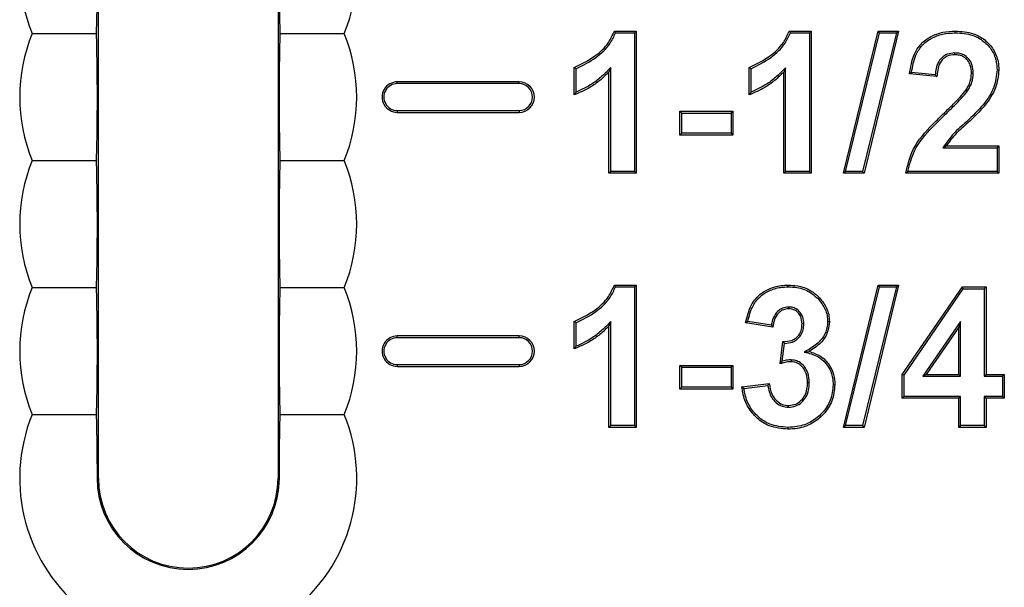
# Model space of a CAD drawing. Header units: inches. Extents: x 0.3 to 33.8, y 0.2 to 21.7.
# Tile 10 of 192: x 12.37 to 12.467, y 6.3472 to 6.403. Entities that reach past the tile are written whole.
import ezdxf

# ---------------------------------------------------------------- set-up
doc = ezdxf.new("R2010")
doc.units = ezdxf.units.IN
doc.header["$MEASUREMENT"] = 0

msp = doc.modelspace()

# ---------------------------------------------------------------- linework, layer by layer
at = {"color": 7, "linetype": 'Continuous', "lineweight": 25}
for p, q in [((12.37771499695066, 6.357917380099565), (12.37771499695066, 6.457570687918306)), ((12.39541499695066, 6.457570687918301), (12.39541499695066, 6.357917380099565)), ((12.37118652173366, 6.401667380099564), (12.37750312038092, 6.401667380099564)), ((12.42854400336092, 6.401917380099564), (12.43070345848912, 6.401917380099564)), ((12.42866501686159, 6.401742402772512), (12.43052848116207, 6.401742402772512)), ((12.43052848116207, 6.401742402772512), (12.43070345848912, 6.401917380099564)), ((12.43052848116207, 6.401742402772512), (12.43052848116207, 6.388092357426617)), ((12.43070345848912, 6.401917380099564), (12.43070345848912, 6.387917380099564)), ((12.44577477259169, 6.401917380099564), (12.44793422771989, 6.401917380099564)), ((12.44589578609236, 6.401742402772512), (12.44775925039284, 6.401742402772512)), ((12.44775925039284, 6.401742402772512), (12.44793422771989, 6.401917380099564)), ((12.44775925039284, 6.401742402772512), (12.44775925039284, 6.388092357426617)), ((12.44793422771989, 6.401917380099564), (12.44793422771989, 6.387917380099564)), ((12.45110890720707, 6.387917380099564), (12.45452196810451, 6.401917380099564)), ((12.45133166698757, 6.388092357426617), (12.45465941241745, 6.401742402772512)), ((12.45632689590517, 6.401742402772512), (12.45300188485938, 6.388092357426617)), ((12.45654961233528, 6.401917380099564), (12.45313935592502, 6.387917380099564)), ((12.45465941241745, 6.401742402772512), (12.45452196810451, 6.401917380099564)), ((12.45452196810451, 6.401917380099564), (12.45654961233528, 6.401917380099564)), ((12.45465941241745, 6.401742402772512), (12.45632689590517, 6.401742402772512)), ((12.45632689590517, 6.401742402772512), (12.45654961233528, 6.401917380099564)), ((12.46212440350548, 6.401742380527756), (12.4621249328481, 6.401917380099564)), ((12.46206909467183, 6.399759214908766), (12.46206884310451, 6.399584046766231)), ((12.42460089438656, 6.395635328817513), (12.42460089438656, 6.398327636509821)), ((12.42477587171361, 6.395891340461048), (12.42477587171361, 6.398206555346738)), ((12.42818612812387, 6.398311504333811), (12.42801115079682, 6.397884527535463)), ((12.42801115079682, 6.387917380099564), (12.42801115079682, 6.397884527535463)), ((12.42818612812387, 6.388092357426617), (12.42818612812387, 6.398311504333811)), ((12.44183166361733, 6.395635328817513), (12.44183166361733, 6.398327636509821)), ((12.44200664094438, 6.395891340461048), (12.44200664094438, 6.398206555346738)), ((12.44541689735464, 6.398311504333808), (12.44524192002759, 6.397884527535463)), ((12.44524192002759, 6.387917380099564), (12.44524192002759, 6.397884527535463)), ((12.44541689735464, 6.388092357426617), (12.44541689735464, 6.398311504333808)), ((12.46015745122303, 6.397621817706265), (12.45782196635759, 6.397850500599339)), ((12.46624639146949, 6.398109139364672), (12.46642140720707, 6.398108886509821)), ((12.40716499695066, 6.396742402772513), (12.40716499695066, 6.396917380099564)), ((12.41916499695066, 6.396917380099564), (12.40716499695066, 6.396917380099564)), ((12.41916499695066, 6.396742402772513), (12.41916499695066, 6.396917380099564)), ((12.46031884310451, 6.397430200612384), (12.4576265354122, 6.397693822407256)), ((12.46390424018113, 6.397745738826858), (12.46372909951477, 6.397747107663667)), ((12.41916499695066, 6.396742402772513), (12.40716499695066, 6.396742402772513)), ((12.46334269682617, 6.396032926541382), (12.46319624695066, 6.396128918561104)), ((12.40716499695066, 6.394092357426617), (12.41916499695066, 6.394092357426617)), ((12.40716499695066, 6.394092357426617), (12.40716499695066, 6.393917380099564)), ((12.40716499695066, 6.393917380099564), (12.41916499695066, 6.393917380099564)), ((12.41916499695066, 6.394092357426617), (12.41916499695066, 6.393917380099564)), ((12.43518612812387, 6.393844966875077), (12.43501115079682, 6.394019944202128)), ((12.43501115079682, 6.391686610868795), (12.43501115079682, 6.394019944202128)), ((12.43501115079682, 6.394019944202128), (12.44021627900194, 6.394019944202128)), ((12.44004130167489, 6.393844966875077), (12.44021627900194, 6.394019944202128)), ((12.44021627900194, 6.394019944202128), (12.44021627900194, 6.391686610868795)), ((12.46492574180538, 6.394704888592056), (12.4650640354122, 6.394597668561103)), ((12.43518612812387, 6.391861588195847), (12.43518612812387, 6.393844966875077)), ((12.43518612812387, 6.393844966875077), (12.44004130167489, 6.393844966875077)), ((12.44004130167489, 6.393844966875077), (12.44004130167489, 6.391861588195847)), ((12.46117490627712, 6.393742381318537), (12.46105361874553, 6.393868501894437)), ((12.43518612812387, 6.391861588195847), (12.43501115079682, 6.391686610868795)), ((12.44021627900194, 6.391686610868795), (12.43501115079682, 6.391686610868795)), ((12.44004130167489, 6.391861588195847), (12.43518612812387, 6.391861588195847)), ((12.44004130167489, 6.391861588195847), (12.44021627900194, 6.391686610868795)), ((12.46090700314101, 6.39043471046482), (12.46121908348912, 6.390609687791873)), ((12.46090700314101, 6.39043471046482), (12.46624642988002, 6.39043471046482)), ((12.46121908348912, 6.390609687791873), (12.46642140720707, 6.390609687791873)), ((12.46624642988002, 6.39043471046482), (12.46642140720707, 6.390609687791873)), ((12.46624642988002, 6.39043471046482), (12.46624642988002, 6.388092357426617)), ((12.46642140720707, 6.390609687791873), (12.46642140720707, 6.387917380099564)), ((12.37118652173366, 6.389167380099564), (12.37750312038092, 6.389167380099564)), ((12.42818612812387, 6.388092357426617), (12.42801115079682, 6.387917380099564)), ((12.43052848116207, 6.388092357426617), (12.42818612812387, 6.388092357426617)), ((12.43052848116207, 6.388092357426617), (12.43070345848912, 6.387917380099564)), ((12.44541689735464, 6.388092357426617), (12.44524192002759, 6.387917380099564)), ((12.44775925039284, 6.388092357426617), (12.44541689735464, 6.388092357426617)), ((12.44775925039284, 6.388092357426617), (12.44793422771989, 6.387917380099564)), ((12.45133166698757, 6.388092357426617), (12.45110890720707, 6.387917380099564)), ((12.45300188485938, 6.388092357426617), (12.45133166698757, 6.388092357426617)), ((12.45300188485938, 6.388092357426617), (12.45313935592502, 6.387917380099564)), ((12.46624642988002, 6.388092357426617), (12.45746830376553, 6.388092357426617)), ((12.46624642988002, 6.388092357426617), (12.46642140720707, 6.387917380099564)), ((12.43070345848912, 6.387917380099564), (12.42801115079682, 6.387917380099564)), ((12.44793422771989, 6.387917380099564), (12.44524192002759, 6.387917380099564)), ((12.45313935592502, 6.387917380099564), (12.45110890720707, 6.387917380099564)), ((12.46642140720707, 6.387917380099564), (12.45726756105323, 6.387917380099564)), ((12.37118652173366, 6.376667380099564), (12.37750312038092, 6.376667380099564)), ((12.42854400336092, 6.376917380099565), (12.43070345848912, 6.376917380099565)), ((12.42866501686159, 6.376742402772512), (12.43052848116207, 6.376742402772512)), ((12.43052848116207, 6.376742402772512), (12.43070345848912, 6.376917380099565)), ((12.43052848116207, 6.376742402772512), (12.43052848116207, 6.363092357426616)), ((12.43070345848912, 6.376917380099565), (12.43070345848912, 6.362917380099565)), ((12.44568003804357, 6.376742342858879), (12.44567942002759, 6.376917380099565)), ((12.45110890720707, 6.362917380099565), (12.45452196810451, 6.376917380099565)), ((12.45133166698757, 6.363092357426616), (12.45465941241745, 6.376742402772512)), ((12.45632689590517, 6.376742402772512), (12.45300188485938, 6.363092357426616)), ((12.45654961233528, 6.376917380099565), (12.45313935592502, 6.362917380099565)), ((12.45465941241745, 6.376742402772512), (12.45452196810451, 6.376917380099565)), ((12.45452196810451, 6.376917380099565), (12.45654961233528, 6.376917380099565)), ((12.45465941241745, 6.376742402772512), (12.45632689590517, 6.376742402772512)), ((12.45632689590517, 6.376742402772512), (12.45654961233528, 6.376917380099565)), ((12.45690858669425, 6.368114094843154), (12.46282885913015, 6.376737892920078)), ((12.45708356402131, 6.36805981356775), (12.46292097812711, 6.376562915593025)), ((12.46292097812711, 6.376562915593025), (12.46282885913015, 6.376737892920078)), ((12.46282885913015, 6.376737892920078), (12.46516499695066, 6.376737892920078)), ((12.46292097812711, 6.376562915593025), (12.46499001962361, 6.376562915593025)), ((12.46499001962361, 6.376562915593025), (12.46516499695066, 6.376737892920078)), ((12.46499001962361, 6.376562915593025), (12.46499001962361, 6.367947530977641)), ((12.46516499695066, 6.376737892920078), (12.46516499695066, 6.368122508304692)), ((12.44864215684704, 6.375538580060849), (12.44876996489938, 6.375658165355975)), ((12.44570156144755, 6.374759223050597), (12.44570185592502, 6.374584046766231)), ((12.42460089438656, 6.370635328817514), (12.42460089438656, 6.373327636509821)), ((12.42477587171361, 6.370891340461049), (12.42477587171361, 6.373206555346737)), ((12.42818612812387, 6.37331150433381), (12.42801115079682, 6.372884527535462)), ((12.42801115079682, 6.362917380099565), (12.42801115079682, 6.372884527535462)), ((12.42818612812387, 6.363092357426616), (12.42818612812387, 6.37331150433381)), ((12.44416499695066, 6.372789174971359), (12.44147268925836, 6.373193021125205)), ((12.44401690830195, 6.372988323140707), (12.44168342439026, 6.373338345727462)), ((12.44721191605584, 6.373091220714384), (12.44703679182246, 6.373092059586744)), ((12.44955404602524, 6.373328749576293), (12.44972909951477, 6.373327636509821)), ((12.46264766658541, 6.373347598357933), (12.45894040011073, 6.367947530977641)), ((12.46247268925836, 6.372783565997), (12.45927276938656, 6.368122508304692)), ((12.46264766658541, 6.373347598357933), (12.46247268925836, 6.372783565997)), ((12.46247268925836, 6.368122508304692), (12.46247268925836, 6.372783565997)), ((12.46264766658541, 6.367947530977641), (12.46264766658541, 6.373347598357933)), ((12.40716499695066, 6.371742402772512), (12.40716499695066, 6.371917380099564)), ((12.41916499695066, 6.371917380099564), (12.40716499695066, 6.371917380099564)), ((12.41916499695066, 6.371742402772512), (12.40716499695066, 6.371742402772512)), ((12.41916499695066, 6.371742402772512), (12.41916499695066, 6.371917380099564)), ((12.44488294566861, 6.369179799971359), (12.44513534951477, 6.371353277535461)), ((12.44508712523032, 6.369421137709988), (12.44529108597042, 6.371177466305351)), ((12.44724828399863, 6.370318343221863), (12.44771547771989, 6.37038572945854)), ((12.40716499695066, 6.369092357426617), (12.41916499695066, 6.369092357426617)), ((12.40716499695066, 6.369092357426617), (12.40716499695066, 6.368917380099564)), ((12.40716499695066, 6.368917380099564), (12.41916499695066, 6.368917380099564)), ((12.41916499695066, 6.369092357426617), (12.41916499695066, 6.368917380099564)), ((12.43518612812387, 6.368844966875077), (12.43501115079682, 6.369019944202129)), ((12.43501115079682, 6.366686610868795), (12.43501115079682, 6.369019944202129)), ((12.43501115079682, 6.369019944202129), (12.44021627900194, 6.369019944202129)), ((12.43518612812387, 6.366861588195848), (12.43518612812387, 6.368844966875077)), ((12.43518612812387, 6.368844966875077), (12.44004130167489, 6.368844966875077)), ((12.44004130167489, 6.368844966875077), (12.44021627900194, 6.369019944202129)), ((12.44004130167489, 6.368844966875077), (12.44004130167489, 6.366861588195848)), ((12.44021627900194, 6.369019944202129), (12.44021627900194, 6.366686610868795)), ((12.4459550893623, 6.369554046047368), (12.445951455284, 6.369378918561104)), ((12.45708356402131, 6.36805981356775), (12.45690858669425, 6.368114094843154)), ((12.45690858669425, 6.36578917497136), (12.45690858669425, 6.368114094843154)), ((12.45708356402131, 6.365964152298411), (12.45708356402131, 6.36805981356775)), ((12.45894040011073, 6.367947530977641), (12.45927276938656, 6.368122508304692)), ((12.45894040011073, 6.367947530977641), (12.46264766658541, 6.367947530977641)), ((12.45927276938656, 6.368122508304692), (12.46247268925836, 6.368122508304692)), ((12.46264766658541, 6.367947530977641), (12.46247268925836, 6.368122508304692)), ((12.46499001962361, 6.367947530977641), (12.46516499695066, 6.368122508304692)), ((12.46499001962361, 6.367947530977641), (12.46678489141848, 6.367947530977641)), ((12.46516499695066, 6.368122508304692), (12.46695986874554, 6.368122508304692)), ((12.46678489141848, 6.367947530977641), (12.46695986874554, 6.368122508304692)), ((12.46678489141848, 6.367947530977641), (12.46678489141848, 6.365964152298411)), ((12.46695986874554, 6.368122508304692), (12.46695986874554, 6.36578917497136)), ((12.43518612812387, 6.366861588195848), (12.43501115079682, 6.366686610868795)), ((12.44004130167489, 6.366861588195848), (12.43518612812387, 6.366861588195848)), ((12.44004130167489, 6.366861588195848), (12.44021627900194, 6.366686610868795)), ((12.44111371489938, 6.366894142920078), (12.44380602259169, 6.367225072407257)), ((12.4413092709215, 6.36674188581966), (12.44365722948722, 6.36703048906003)), ((12.44775029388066, 6.3672912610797), (12.44757525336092, 6.367289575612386)), ((12.45009253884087, 6.36711261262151), (12.45026756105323, 6.367112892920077)), ((12.44021627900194, 6.366686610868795), (12.43501115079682, 6.366686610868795)), ((12.45708356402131, 6.365964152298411), (12.45690858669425, 6.36578917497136)), ((12.46247268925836, 6.36578917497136), (12.45690858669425, 6.36578917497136)), ((12.46264766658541, 6.365964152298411), (12.45708356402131, 6.365964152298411)), ((12.46264766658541, 6.365964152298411), (12.46247268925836, 6.36578917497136)), ((12.46247268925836, 6.362917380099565), (12.46247268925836, 6.36578917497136)), ((12.46264766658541, 6.363092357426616), (12.46264766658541, 6.365964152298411)), ((12.46678489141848, 6.365964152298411), (12.46499001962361, 6.365964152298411)), ((12.46499001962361, 6.365964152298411), (12.46499001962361, 6.363092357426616)), ((12.46499001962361, 6.365964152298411), (12.46516499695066, 6.36578917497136)), ((12.46695986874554, 6.36578917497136), (12.46516499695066, 6.36578917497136)), ((12.46516499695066, 6.36578917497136), (12.46516499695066, 6.362917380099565)), ((12.46678489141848, 6.365964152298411), (12.46695986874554, 6.36578917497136)), ((12.44569673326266, 6.364896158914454), (12.44569905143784, 6.365071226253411)), ((12.37118652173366, 6.364167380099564), (12.37750312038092, 6.364167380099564)), ((12.42818612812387, 6.363092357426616), (12.42801115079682, 6.362917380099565)), ((12.43070345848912, 6.362917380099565), (12.42801115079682, 6.362917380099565)), ((12.43052848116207, 6.363092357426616), (12.42818612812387, 6.363092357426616)), ((12.43052848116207, 6.363092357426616), (12.43070345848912, 6.362917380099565)), ((12.44564260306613, 6.362912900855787), (12.44564296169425, 6.362737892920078)), ((12.45133166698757, 6.363092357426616), (12.45110890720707, 6.362917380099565)), ((12.45313935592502, 6.362917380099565), (12.45110890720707, 6.362917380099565)), ((12.45300188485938, 6.363092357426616), (12.45133166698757, 6.363092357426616)), ((12.45300188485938, 6.363092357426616), (12.45313935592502, 6.362917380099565)), ((12.46264766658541, 6.363092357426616), (12.46247268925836, 6.362917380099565)), ((12.46516499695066, 6.362917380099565), (12.46247268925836, 6.362917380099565)), ((12.46499001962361, 6.363092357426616), (12.46264766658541, 6.363092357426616)), ((12.46499001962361, 6.363092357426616), (12.46516499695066, 6.362917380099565)), ((12.37758457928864, 6.357917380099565), (12.37771499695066, 6.357917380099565)), ((12.39554541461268, 6.357917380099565), (12.39541499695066, 6.357917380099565))]:
    msp.add_line(p, q, dxfattribs=at)
at = {"color": 7, "linetype": 'Continuous', "lineweight": 25, "flags": 128}
for points in [[(12.42477587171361, 6.398206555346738), (12.4246883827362, 6.398267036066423), (12.42460089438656, 6.398327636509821)], [(12.44200664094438, 6.398206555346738), (12.44191915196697, 6.398267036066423), (12.44183166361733, 6.398327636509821)], [(12.42477587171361, 6.373206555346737), (12.4246883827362, 6.373267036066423), (12.42460089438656, 6.373327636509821)]]:
    msp.add_lwpolyline(points, dxfattribs=at)
at = {"color": 7, "linetype": 'Continuous', "lineweight": 25}
for centre, radius, start, end in [((12.38656499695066, 6.407917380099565), 0.01660000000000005, 157.8825750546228, 202.1174249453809), ((12.38656499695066, 6.407917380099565), 0.0166000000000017, 337.882575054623, 22.1174249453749), ((12.38656499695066, 6.395417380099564), 0.01660000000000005, 157.8825750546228, 202.1174249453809), ((12.38656499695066, 6.395417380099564), 0.0166000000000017, 337.882575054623, 22.1174249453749), ((12.40716499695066, 6.395417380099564), 0.001500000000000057, 90, 270.0000000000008), ((12.41916499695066, 6.395417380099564), 0.001500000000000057, 270.0000000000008, 90), ((12.40716499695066, 6.395417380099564), 0.001325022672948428, 90, 270.0000000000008), ((12.41916499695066, 6.395417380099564), 0.001325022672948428, 270.0000000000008, 90), ((12.38656499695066, 6.382917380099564), 0.01660000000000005, 157.8825750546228, 202.1174249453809), ((12.38656499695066, 6.382917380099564), 0.0166000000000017, 337.882575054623, 22.1174249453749), ((12.38656499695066, 6.370417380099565), 0.01660000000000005, 157.8825750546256, 202.1174249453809), ((12.38656499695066, 6.370417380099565), 0.0166000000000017, 337.882575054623, 22.11742494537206), ((12.40716499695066, 6.370417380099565), 0.001500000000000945, 90, 270.0000000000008), ((12.40716499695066, 6.370417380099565), 0.001325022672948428, 90, 270.0000000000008), ((12.41916499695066, 6.370417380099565), 0.001500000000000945, 270.0000000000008, 90), ((12.41916499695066, 6.370417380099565), 0.001325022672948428, 270.0000000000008, 90), ((12.38656499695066, 6.357917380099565), 0.01660000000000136, 157.8825750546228, 22.1174249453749), ((12.38656499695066, 6.357917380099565), 0.008980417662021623, 180, 0), ((12.38656499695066, 6.357917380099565), 0.00885000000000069, 180, 0), ((12.38656499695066, 6.357917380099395), 0.008850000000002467, 180, 0)]:
    msp.add_arc(centre, radius, start, end, dxfattribs=at)
for points, knots in [([(12.37750312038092, 6.414167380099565), (12.37752338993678, 6.413240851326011), (12.37756121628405, 6.41151179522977), (12.37759011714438, 6.408576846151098), (12.37757708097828, 6.405295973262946), (12.37753587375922, 6.403078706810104), (12.37750665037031, 6.401819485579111), (12.37750312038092, 6.401667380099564)], [0, 0, 0, 0, 0.242363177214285, 0.4522898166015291, 0.6637081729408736, 0.9593782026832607, 1, 1, 1, 1]), ([(12.39562687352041, 6.401667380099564), (12.39560581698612, 6.402631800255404), (12.39556734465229, 6.404393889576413), (12.39553962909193, 6.407370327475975), (12.39555427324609, 6.410655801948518), (12.39559564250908, 6.412828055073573), (12.39562440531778, 6.414061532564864), (12.39562687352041, 6.414167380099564)], [0, 0, 0, 0, 0.251980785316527, 0.4603933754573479, 0.6701424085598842, 0.9716941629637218, 1, 1, 1, 1]), ([(12.37750312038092, 6.401667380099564), (12.37752338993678, 6.400740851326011), (12.37756121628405, 6.39901179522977), (12.37759011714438, 6.396076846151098), (12.37757708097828, 6.392795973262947), (12.37753587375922, 6.390578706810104), (12.37750665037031, 6.389319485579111), (12.37750312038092, 6.389167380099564)], [0, 0, 0, 0, 0.2423631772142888, 0.4522898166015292, 0.6637081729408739, 0.9593782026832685, 1, 1, 1, 1]), ([(12.39562687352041, 6.389167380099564), (12.39560581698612, 6.390131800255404), (12.39556734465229, 6.391893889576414), (12.39553962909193, 6.394870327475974), (12.39555427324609, 6.398155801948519), (12.39559564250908, 6.400328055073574), (12.39562440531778, 6.401561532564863), (12.39562687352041, 6.401667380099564)], [0, 0, 0, 0, 0.2519807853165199, 0.460393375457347, 0.6701424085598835, 0.9716941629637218, 1, 1, 1, 1]), ([(12.39562687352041, 6.401667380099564), (12.39728443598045, 6.401667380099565), (12.39942274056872, 6.401667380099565), (12.40148077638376, 6.401667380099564), (12.40194347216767, 6.401667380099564)], [0, 0, 0, 0, 0.7751760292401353, 1, 1, 1, 1]), ([(12.42460089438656, 6.398327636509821), (12.42529872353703, 6.398669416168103), (12.42656149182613, 6.399287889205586), (12.42793476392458, 6.400572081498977), (12.42836971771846, 6.401532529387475), (12.42854400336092, 6.401917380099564)], [0, 0, 0, 0, 0.4253777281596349, 0.7697493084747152, 0.9999999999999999, 0.9999999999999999, 0.9999999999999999, 0.9999999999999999]), ([(12.42477587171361, 6.398206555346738), (12.42544500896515, 6.398543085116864), (12.42670927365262, 6.399178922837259), (12.42805528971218, 6.400447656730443), (12.42850255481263, 6.40139741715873), (12.42866501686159, 6.401742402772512)], [0, 0, 0, 0, 0.4172336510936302, 0.7883192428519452, 1, 1, 1, 1]), ([(12.42866501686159, 6.401742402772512), (12.42864489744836, 6.401771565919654), (12.42860465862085, 6.401829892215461), (12.42856422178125, 6.401888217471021), (12.42854400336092, 6.401917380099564)], [0, 0, 0, 0, 0.4999999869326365, 1, 1, 1, 1]), ([(12.44183166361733, 6.398327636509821), (12.44252949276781, 6.398669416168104), (12.44379226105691, 6.399287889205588), (12.44516553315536, 6.400572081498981), (12.44560048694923, 6.401532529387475), (12.44577477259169, 6.401917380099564)], [0, 0, 0, 0, 0.4253777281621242, 0.7697493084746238, 1, 1, 1, 1]), ([(12.44200664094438, 6.398206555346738), (12.44267577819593, 6.398543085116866), (12.44394004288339, 6.399178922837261), (12.44528605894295, 6.400447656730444), (12.4457333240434, 6.40139741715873), (12.44589578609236, 6.401742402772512)], [0, 0, 0, 0, 0.417233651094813, 0.7883192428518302, 1, 1, 1, 1]), ([(12.44589578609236, 6.401742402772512), (12.44587566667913, 6.401771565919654), (12.44583542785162, 6.401829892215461), (12.44579499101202, 6.401888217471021), (12.44577477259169, 6.401917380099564)], [0, 0, 0, 0, 0.4999999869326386, 1, 1, 1, 1]), ([(12.4576265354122, 6.397693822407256), (12.4577303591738, 6.398356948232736), (12.45789736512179, 6.399423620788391), (12.45870984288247, 6.400696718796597), (12.45972053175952, 6.401429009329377), (12.460893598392, 6.401853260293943), (12.46171917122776, 6.401896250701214), (12.4621249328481, 6.401917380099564)], [0, 0, 0, 0, 0.2891442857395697, 0.465103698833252, 0.6413562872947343, 0.8237298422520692, 1, 1, 1, 1]), ([(12.45782196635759, 6.397850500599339), (12.45792313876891, 6.398431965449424), (12.45808947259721, 6.399387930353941), (12.4588199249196, 6.400549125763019), (12.45976015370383, 6.401246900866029), (12.46089161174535, 6.401675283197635), (12.46170762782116, 6.401719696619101), (12.46212440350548, 6.401742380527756)], [0, 0, 0, 0, 0.2717156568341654, 0.4467176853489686, 0.6220911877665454, 0.8069851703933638, 1, 1, 1, 1]), ([(12.46212440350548, 6.401742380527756), (12.46271115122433, 6.401704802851), (12.46370764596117, 6.401640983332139), (12.46495881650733, 6.400955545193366), (12.4657906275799, 6.400041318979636), (12.46619858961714, 6.399024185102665), (12.46623309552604, 6.398363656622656), (12.46624639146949, 6.398109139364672)], [0, 0, 0, 0, 0.2830854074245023, 0.4807741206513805, 0.6783583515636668, 0.8760638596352, 1, 1, 1, 1]), ([(12.4621249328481, 6.401917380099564), (12.46273147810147, 6.401877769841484), (12.46376741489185, 6.401810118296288), (12.46507077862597, 6.401094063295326), (12.46594200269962, 6.400135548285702), (12.46637065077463, 6.399069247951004), (12.46640727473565, 6.398376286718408), (12.46642140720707, 6.398108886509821)], [0, 0, 0, 0, 0.2802385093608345, 0.4786277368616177, 0.6769197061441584, 0.8753296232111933, 1, 1, 1, 1]), ([(12.46206909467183, 6.399759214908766), (12.4618203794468, 6.399739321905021), (12.46138594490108, 6.399704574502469), (12.46084784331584, 6.399375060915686), (12.46044661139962, 6.398890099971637), (12.46023631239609, 6.398273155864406), (12.46018170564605, 6.397822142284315), (12.46015745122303, 6.397621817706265)], [0, 0, 0, 0, 0.2303493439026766, 0.4023545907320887, 0.574282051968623, 0.8109108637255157, 1, 1, 1, 1]), ([(12.46390424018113, 6.397745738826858), (12.46388636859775, 6.398040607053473), (12.46385677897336, 6.398528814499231), (12.46353198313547, 6.399139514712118), (12.46310624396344, 6.399524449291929), (12.4625914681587, 6.399731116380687), (12.46224025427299, 6.399750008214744), (12.46206909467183, 6.399759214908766)], [0, 0, 0, 0, 0.2845587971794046, 0.4711383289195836, 0.6584573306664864, 0.8335535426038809, 1, 1, 1, 1]), ([(12.46206884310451, 6.399584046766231), (12.46181864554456, 6.399562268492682), (12.46140210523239, 6.399526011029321), (12.46091197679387, 6.399193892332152), (12.46056299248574, 6.398726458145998), (12.46038016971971, 6.398110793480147), (12.46033841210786, 6.397647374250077), (12.46031884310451, 6.397430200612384)], [0, 0, 0, 0, 0.2370883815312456, 0.39471555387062, 0.5522833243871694, 0.7901851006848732, 0.9999999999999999, 0.9999999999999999, 0.9999999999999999, 0.9999999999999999]), ([(12.46372909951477, 6.397747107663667), (12.46371261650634, 6.398026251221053), (12.463685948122, 6.398477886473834), (12.46338682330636, 6.399035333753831), (12.46300541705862, 6.399376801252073), (12.46254204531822, 6.399559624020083), (12.46222517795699, 6.399575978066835), (12.46206884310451, 6.399584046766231)], [0, 0, 0, 0, 0.2955569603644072, 0.4781910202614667, 0.6616268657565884, 0.8330547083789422, 0.9999999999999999, 0.9999999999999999, 0.9999999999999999, 0.9999999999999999]), ([(12.42801115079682, 6.397884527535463), (12.42772295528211, 6.397603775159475), (12.42714621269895, 6.397041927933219), (12.42601496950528, 6.396249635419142), (12.42512291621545, 6.395862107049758), (12.42460089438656, 6.395635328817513)], [0, 0, 0, 0, 0.2929380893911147, 0.5862335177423, 1, 1, 1, 1]), ([(12.42818612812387, 6.398311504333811), (12.42790597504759, 6.398023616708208), (12.42734493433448, 6.397447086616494), (12.42623161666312, 6.396576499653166), (12.42532096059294, 6.39614789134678), (12.42477587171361, 6.395891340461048)], [0, 0, 0, 0, 0.2859096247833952, 0.5725689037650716, 1, 1, 1, 1]), ([(12.44524192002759, 6.397884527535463), (12.44495372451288, 6.397603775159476), (12.44437698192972, 6.397041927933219), (12.44324573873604, 6.39624963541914), (12.44235368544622, 6.395862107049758), (12.44183166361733, 6.395635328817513)], [0, 0, 0, 0, 0.2929380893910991, 0.5862335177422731, 1, 1, 1, 1]), ([(12.44541689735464, 6.398311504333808), (12.44513674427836, 6.398023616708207), (12.44457570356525, 6.397447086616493), (12.44346238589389, 6.396576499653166), (12.44255172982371, 6.39614789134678), (12.44200664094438, 6.395891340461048)], [0, 0, 0, 0, 0.2859096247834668, 0.572568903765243, 1, 1, 1, 1]), ([(12.45782196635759, 6.397850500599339), (12.4577893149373, 6.397824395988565), (12.45772401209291, 6.39777218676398), (12.45765902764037, 6.397719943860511), (12.4576265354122, 6.397693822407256)], [0, 0, 0, 0, 0.4999999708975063, 1, 1, 1, 1]), ([(12.46624639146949, 6.398109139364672), (12.46618648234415, 6.3975280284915), (12.46609269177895, 6.39661827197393), (12.4655095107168, 6.39550925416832), (12.46512184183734, 6.394975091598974), (12.46492574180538, 6.394704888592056)], [0, 0, 0, 0, 0.4663153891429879, 0.7300387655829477, 1, 1, 1, 1]), ([(12.46642140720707, 6.398108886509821), (12.46635873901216, 6.39750393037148), (12.46626127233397, 6.396563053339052), (12.46566054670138, 6.395419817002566), (12.46526440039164, 6.3948738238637), (12.4650640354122, 6.394597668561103)], [0, 0, 0, 0, 0.4709066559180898, 0.732392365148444, 1, 1, 1, 1]), ([(12.46015745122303, 6.397621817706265), (12.46017682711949, 6.397598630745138), (12.4602131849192, 6.397555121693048), (12.46026710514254, 6.397491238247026), (12.46030159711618, 6.397450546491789), (12.46031884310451, 6.397430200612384)], [0, 0, 0, 0, 0.3632546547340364, 0.6816272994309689, 1, 1, 1, 1]), ([(12.46319624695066, 6.396128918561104), (12.4632773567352, 6.39626448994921), (12.4634397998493, 6.396536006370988), (12.46366810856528, 6.397069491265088), (12.46370576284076, 6.397487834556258), (12.46372909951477, 6.397747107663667)], [0, 0, 0, 0, 0.2749384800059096, 0.5506347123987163, 1, 1, 1, 1]), ([(12.46334269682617, 6.396032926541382), (12.46342385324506, 6.39616845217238), (12.46358636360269, 6.39643983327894), (12.46383331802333, 6.397001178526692), (12.46387635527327, 6.397452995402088), (12.46390424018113, 6.397745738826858)], [0, 0, 0, 0, 0.2599282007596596, 0.520489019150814, 1, 1, 1, 1]), ([(12.42477587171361, 6.395891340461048), (12.4247467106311, 6.395848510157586), (12.42468838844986, 6.395762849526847), (12.42463005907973, 6.395677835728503), (12.42460089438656, 6.395635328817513)], [0, 0, 0, 0, 0.4999998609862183, 1, 1, 1, 1]), ([(12.44200664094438, 6.395891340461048), (12.44197747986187, 6.395848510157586), (12.44191915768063, 6.395762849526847), (12.4418608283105, 6.395677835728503), (12.44183166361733, 6.395635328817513)], [0, 0, 0, 0, 0.49999986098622, 1, 1, 1, 1]), ([(12.46105361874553, 6.393868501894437), (12.46134154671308, 6.394148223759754), (12.46185761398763, 6.394649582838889), (12.46259590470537, 6.395382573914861), (12.46299586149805, 6.395879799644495), (12.46319624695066, 6.396128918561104)], [0, 0, 0, 0, 0.3864093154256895, 0.6925801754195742, 1, 1, 1, 1]), ([(12.46117490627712, 6.393742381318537), (12.46146282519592, 6.394022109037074), (12.46198354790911, 6.39452801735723), (12.46273122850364, 6.395270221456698), (12.46313858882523, 6.395778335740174), (12.46334269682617, 6.396032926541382)], [0, 0, 0, 0, 0.3815989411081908, 0.6901499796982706, 1, 1, 1, 1]), ([(12.46492574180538, 6.394704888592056), (12.46437161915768, 6.394116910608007), (12.46342585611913, 6.393113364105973), (12.46189924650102, 6.391864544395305), (12.46123950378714, 6.390913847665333), (12.46090700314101, 6.39043471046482)], [0, 0, 0, 0, 0.4123866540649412, 0.703851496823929, 1, 1, 1, 1]), ([(12.4650640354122, 6.394597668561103), (12.46450987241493, 6.394009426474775), (12.46360039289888, 6.393044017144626), (12.46217394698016, 6.39185501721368), (12.46153841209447, 6.391026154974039), (12.46121908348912, 6.390609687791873)], [0, 0, 0, 0, 0.4369321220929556, 0.717082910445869, 1, 1, 1, 1]), ([(12.45726756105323, 6.387917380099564), (12.45744699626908, 6.388723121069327), (12.45786237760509, 6.390588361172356), (12.45955776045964, 6.392405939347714), (12.46068652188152, 6.393509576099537), (12.46105361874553, 6.393868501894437)], [0, 0, 0, 0, 0.339133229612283, 0.7850722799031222, 0.9999999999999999, 0.9999999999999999, 0.9999999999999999, 0.9999999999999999]), ([(12.45746830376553, 6.388092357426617), (12.45763572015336, 6.388789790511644), (12.45803485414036, 6.390452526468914), (12.45961702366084, 6.392215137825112), (12.46074458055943, 6.393320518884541), (12.46117490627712, 6.393742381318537)], [0, 0, 0, 0, 0.308801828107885, 0.7362081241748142, 1, 1, 1, 1]), ([(12.37750312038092, 6.389167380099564), (12.37752338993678, 6.388240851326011), (12.37756121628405, 6.386511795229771), (12.37759011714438, 6.383576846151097), (12.37757708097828, 6.380295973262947), (12.37753587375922, 6.378078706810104), (12.37750665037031, 6.376819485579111), (12.37750312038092, 6.376667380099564)], [0, 0, 0, 0, 0.2423631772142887, 0.4522898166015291, 0.6637081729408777, 0.9593782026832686, 1, 1, 1, 1]), ([(12.39562687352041, 6.376667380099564), (12.39560581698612, 6.377631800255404), (12.39556734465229, 6.379393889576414), (12.39553962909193, 6.382370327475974), (12.39555427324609, 6.385655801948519), (12.39559564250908, 6.387828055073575), (12.39562440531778, 6.389061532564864), (12.39562687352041, 6.389167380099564)], [0, 0, 0, 0, 0.25198078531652, 0.4603933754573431, 0.6701424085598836, 0.9716941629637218, 1, 1, 1, 1]), ([(12.39562687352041, 6.389167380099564), (12.39728443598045, 6.389167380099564), (12.39942274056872, 6.389167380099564), (12.40148077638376, 6.389167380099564), (12.40194347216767, 6.389167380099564)], [0, 0, 0, 0, 0.7751760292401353, 1, 1, 1, 1]), ([(12.45746830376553, 6.388092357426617), (12.45743475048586, 6.388063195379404), (12.45736764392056, 6.38800487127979), (12.45730092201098, 6.387946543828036), (12.45726756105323, 6.387917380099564)], [0, 0, 0, 0, 0.4999999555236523, 1, 1, 1, 1]), ([(12.37750312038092, 6.376667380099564), (12.37752338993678, 6.375740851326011), (12.37756121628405, 6.37401179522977), (12.37759011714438, 6.371076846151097), (12.37757708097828, 6.367795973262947), (12.37753587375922, 6.365578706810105), (12.37750665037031, 6.364319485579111), (12.37750312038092, 6.364167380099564)], [0, 0, 0, 0, 0.2423631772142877, 0.4522898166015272, 0.6637081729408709, 0.9593782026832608, 1, 1, 1, 1]), ([(12.39562687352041, 6.364167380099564), (12.39560581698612, 6.365131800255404), (12.39556734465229, 6.366893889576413), (12.39553962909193, 6.369870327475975), (12.39555427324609, 6.373155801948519), (12.39559564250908, 6.375328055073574), (12.39562440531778, 6.376561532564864), (12.39562687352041, 6.376667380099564)], [0, 0, 0, 0, 0.2519807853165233, 0.460393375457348, 0.6701424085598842, 0.9716941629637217, 0.9999999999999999, 0.9999999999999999, 0.9999999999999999, 0.9999999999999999]), ([(12.39562687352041, 6.376667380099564), (12.39728443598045, 6.376667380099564), (12.39942274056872, 6.376667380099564), (12.40148077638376, 6.376667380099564), (12.40194347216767, 6.376667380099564)], [0, 0, 0, 0, 0.7751760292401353, 1, 1, 1, 1]), ([(12.42460089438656, 6.373327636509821), (12.42529872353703, 6.373669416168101), (12.42656149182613, 6.374287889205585), (12.42793476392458, 6.375572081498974), (12.42836971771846, 6.376532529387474), (12.42854400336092, 6.376917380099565)], [0, 0, 0, 0, 0.4253777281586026, 0.7697493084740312, 1, 1, 1, 1]), ([(12.42477587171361, 6.373206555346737), (12.42544500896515, 6.373543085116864), (12.42670927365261, 6.374178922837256), (12.42805528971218, 6.375447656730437), (12.42850255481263, 6.376397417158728), (12.42866501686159, 6.376742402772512)], [0, 0, 0, 0, 0.4172336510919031, 0.7883192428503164, 1, 1, 1, 1]), ([(12.42866501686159, 6.376742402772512), (12.42864489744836, 6.376771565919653), (12.42860465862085, 6.376829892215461), (12.42856422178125, 6.376888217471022), (12.42854400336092, 6.376917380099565)], [0, 0, 0, 0, 0.4999999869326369, 1, 1, 1, 1]), ([(12.44147268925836, 6.373193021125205), (12.44161966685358, 6.373807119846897), (12.4418579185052, 6.374802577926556), (12.44272529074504, 6.375946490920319), (12.44375675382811, 6.376586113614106), (12.44477842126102, 6.376885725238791), (12.44543938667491, 6.376908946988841), (12.44567942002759, 6.376917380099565)], [0, 0, 0, 0, 0.3031511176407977, 0.4914099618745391, 0.6794278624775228, 0.883582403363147, 1, 1, 1, 1]), ([(12.44168342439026, 6.373338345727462), (12.4418192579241, 6.373866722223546), (12.44204665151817, 6.374751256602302), (12.44282463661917, 6.375794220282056), (12.44379085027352, 6.376405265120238), (12.44477609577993, 6.376708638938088), (12.44542730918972, 6.376732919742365), (12.44568003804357, 6.376742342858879)], [0, 0, 0, 0, 0.2816635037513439, 0.4715218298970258, 0.6612041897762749, 0.8685170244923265, 1, 1, 1, 1]), ([(12.44567942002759, 6.376917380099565), (12.44597867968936, 6.376903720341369), (12.44674410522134, 6.376868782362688), (12.44786560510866, 6.376487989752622), (12.44849088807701, 6.375914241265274), (12.44876996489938, 6.375658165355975)], [0, 0, 0, 0, 0.2622320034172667, 0.6707187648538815, 1, 1, 1, 1]), ([(12.44568003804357, 6.376742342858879), (12.44596600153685, 6.376729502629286), (12.44670042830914, 6.376696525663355), (12.44777628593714, 6.376334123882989), (12.44837568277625, 6.37578341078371), (12.44864215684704, 6.375538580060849)], [0, 0, 0, 0, 0.2615407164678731, 0.6717028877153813, 1, 1, 1, 1]), ([(12.44864215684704, 6.375538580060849), (12.44889572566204, 6.375216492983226), (12.44927431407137, 6.374735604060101), (12.44952045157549, 6.37394672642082), (12.44954268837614, 6.373537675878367), (12.44955404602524, 6.373328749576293)], [0, 0, 0, 0, 0.498066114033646, 0.7436326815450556, 1, 1, 1, 1]), ([(12.44876996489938, 6.375658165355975), (12.44902379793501, 6.375337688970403), (12.44941635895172, 6.374842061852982), (12.44968949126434, 6.374013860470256), (12.44971569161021, 6.373559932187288), (12.44972909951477, 6.373327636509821)], [0, 0, 0, 0, 0.4718407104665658, 0.7297169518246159, 1, 1, 1, 1]), ([(12.44570156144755, 6.374759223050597), (12.44549938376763, 6.374737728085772), (12.44510078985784, 6.374695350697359), (12.44461700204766, 6.374354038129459), (12.4442358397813, 6.373850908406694), (12.44407859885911, 6.373368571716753), (12.44402729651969, 6.373052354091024), (12.44401690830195, 6.372988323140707)], [0, 0, 0, 0, 0.2249051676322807, 0.4434012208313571, 0.6401604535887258, 0.9271360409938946, 1, 1, 1, 1]), ([(12.44570185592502, 6.374584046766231), (12.44553095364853, 6.37456714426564), (12.44518764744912, 6.374533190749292), (12.44476271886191, 6.374245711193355), (12.44441567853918, 6.373807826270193), (12.44423644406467, 6.373300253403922), (12.44418489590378, 6.372931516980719), (12.44416499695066, 6.372789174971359)], [0, 0, 0, 0, 0.1954191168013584, 0.3925552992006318, 0.5703781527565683, 0.8341546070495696, 1, 1, 1, 1]), ([(12.44721191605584, 6.373091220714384), (12.44719492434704, 6.373330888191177), (12.44716582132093, 6.373741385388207), (12.44687410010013, 6.374254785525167), (12.4464924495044, 6.374589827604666), (12.44607283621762, 6.374742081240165), (12.44580714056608, 6.374754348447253), (12.44570156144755, 6.374759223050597)], [0, 0, 0, 0, 0.2819487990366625, 0.4829157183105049, 0.6843766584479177, 0.8745811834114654, 1, 1, 1, 1]), ([(12.44703679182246, 6.373092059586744), (12.44701646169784, 6.373344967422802), (12.44698421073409, 6.373746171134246), (12.4466768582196, 6.374208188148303), (12.44632978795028, 6.374476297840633), (12.44598011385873, 6.374572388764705), (12.44577216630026, 6.374581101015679), (12.44570185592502, 6.374584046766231)], [0, 0, 0, 0, 0.3321121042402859, 0.5268504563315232, 0.7220126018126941, 0.9060080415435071, 1, 1, 1, 1]), ([(12.42801115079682, 6.372884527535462), (12.42772295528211, 6.372603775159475), (12.42714621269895, 6.372041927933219), (12.42601496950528, 6.371249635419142), (12.42512291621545, 6.370862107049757), (12.42460089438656, 6.370635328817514)], [0, 0, 0, 0, 0.2929380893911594, 0.5862335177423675, 1, 1, 1, 1]), ([(12.42818612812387, 6.37331150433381), (12.42790597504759, 6.373023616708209), (12.42734493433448, 6.372447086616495), (12.42623161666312, 6.371576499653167), (12.42532096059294, 6.37114789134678), (12.42477587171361, 6.370891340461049)], [0, 0, 0, 0, 0.2859096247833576, 0.5725689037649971, 1, 1, 1, 1]), ([(12.44168342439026, 6.373338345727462), (12.44164824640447, 6.373314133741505), (12.44157789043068, 6.37326570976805), (12.44150775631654, 6.373217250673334), (12.44147268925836, 6.373193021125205)], [0, 0, 0, 0, 0.4999999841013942, 1, 1, 1, 1]), ([(12.44401690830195, 6.372988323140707), (12.44404141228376, 6.37295515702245), (12.44409042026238, 6.372888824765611), (12.44414013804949, 6.372822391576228), (12.44416499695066, 6.372789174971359)], [0, 0, 0, 0, 0.499999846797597, 1, 1, 1, 1]), ([(12.44513534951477, 6.371353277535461), (12.44544098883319, 6.371365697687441), (12.44591429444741, 6.371384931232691), (12.44647818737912, 6.371703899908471), (12.44680592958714, 6.372093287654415), (12.44700951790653, 6.372572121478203), (12.44702767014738, 6.372918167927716), (12.44703679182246, 6.373092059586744)], [0, 0, 0, 0, 0.3083721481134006, 0.4775376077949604, 0.6468291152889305, 0.8225282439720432, 1, 1, 1, 1]), ([(12.44529108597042, 6.371177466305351), (12.44556196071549, 6.371201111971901), (12.44601749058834, 6.37124087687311), (12.44658504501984, 6.371561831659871), (12.44695231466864, 6.371991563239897), (12.44718045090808, 6.372519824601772), (12.44720145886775, 6.372901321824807), (12.44721191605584, 6.373091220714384)], [0, 0, 0, 0, 0.2647545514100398, 0.4452375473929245, 0.6258395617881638, 0.8137531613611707, 1, 1, 1, 1]), ([(12.44955404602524, 6.373328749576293), (12.44952042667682, 6.372986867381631), (12.44945293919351, 6.372300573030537), (12.4488095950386, 6.371316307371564), (12.44798861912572, 6.370735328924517), (12.44742119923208, 6.370415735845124), (12.44724828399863, 6.370318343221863)], [0, 0, 0, 0, 0.2545786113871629, 0.5110411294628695, 0.8509949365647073, 1, 1, 1, 1]), ([(12.44972909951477, 6.373327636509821), (12.44968359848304, 6.372922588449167), (12.44959675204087, 6.37214948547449), (12.44884322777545, 6.371094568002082), (12.44812399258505, 6.370642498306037), (12.44771547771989, 6.37038572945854)], [0, 0, 0, 0, 0.3222345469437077, 0.615039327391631, 1, 1, 1, 1]), ([(12.42477587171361, 6.370891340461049), (12.4247467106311, 6.370848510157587), (12.42468838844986, 6.370762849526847), (12.42463005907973, 6.370677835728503), (12.42460089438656, 6.370635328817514)], [0, 0, 0, 0, 0.4999998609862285, 1, 1, 1, 1]), ([(12.44529108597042, 6.371177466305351), (12.44527443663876, 6.371196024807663), (12.44524011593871, 6.371234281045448), (12.44518821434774, 6.371292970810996), (12.44515297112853, 6.37133317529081), (12.44513534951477, 6.371353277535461)], [0, 0, 0, 0, 0.3202282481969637, 0.6601140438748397, 1, 1, 1, 1]), ([(12.44724828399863, 6.370318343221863), (12.4477125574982, 6.370209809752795), (12.44850204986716, 6.370025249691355), (12.44938808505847, 6.369279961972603), (12.4499126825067, 6.368422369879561), (12.45007921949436, 6.367657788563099), (12.45008994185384, 6.36721891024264), (12.45009253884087, 6.36711261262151)], [0, 0, 0, 0, 0.2998936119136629, 0.509966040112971, 0.7195881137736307, 0.9320834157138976, 1, 1, 1, 1]), ([(12.44771547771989, 6.37038572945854), (12.44810801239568, 6.37026107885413), (12.44889353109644, 6.370011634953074), (12.4497274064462, 6.369144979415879), (12.45020081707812, 6.368139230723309), (12.4502455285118, 6.367451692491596), (12.45026756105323, 6.367112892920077)], [0, 0, 0, 0, 0.271469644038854, 0.5432500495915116, 0.7749264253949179, 1, 1, 1, 1]), ([(12.44508712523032, 6.369421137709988), (12.44506668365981, 6.36939733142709), (12.44502580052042, 6.369349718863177), (12.44495774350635, 6.369269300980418), (12.44491008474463, 6.36921227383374), (12.44488294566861, 6.369179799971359)], [0, 0, 0, 0, 0.300970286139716, 0.6019405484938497, 1, 1, 1, 1]), ([(12.445951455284, 6.369378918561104), (12.4458497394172, 6.369375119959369), (12.4456462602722, 6.369367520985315), (12.44528842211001, 6.369297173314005), (12.44503684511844, 6.369224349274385), (12.44488294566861, 6.369179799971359)], [0, 0, 0, 0, 0.2795804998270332, 0.559291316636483, 1, 1, 1, 1]), ([(12.4459550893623, 6.369554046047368), (12.44585338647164, 6.369550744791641), (12.44565594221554, 6.369544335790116), (12.44536644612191, 6.369491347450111), (12.44518040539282, 6.369444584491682), (12.44508712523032, 6.369421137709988)], [0, 0, 0, 0, 0.3462557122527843, 0.6722149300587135, 1, 1, 1, 1]), ([(12.44757525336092, 6.367289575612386), (12.44755618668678, 6.367600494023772), (12.44752398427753, 6.36812561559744), (12.44717057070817, 6.368785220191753), (12.44674177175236, 6.369188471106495), (12.4462997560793, 6.369356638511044), (12.44605034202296, 6.369372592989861), (12.445951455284, 6.369378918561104)], [0, 0, 0, 0, 0.3134005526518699, 0.5293137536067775, 0.7458884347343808, 0.8992508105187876, 1, 1, 1, 1]), ([(12.44775029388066, 6.3672912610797), (12.44772744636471, 6.367633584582), (12.44768909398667, 6.368208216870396), (12.44729004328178, 6.368920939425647), (12.44681365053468, 6.369354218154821), (12.44633000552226, 6.369529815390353), (12.4460578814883, 6.369547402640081), (12.4459550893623, 6.369554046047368)], [0, 0, 0, 0, 0.3160502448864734, 0.5305293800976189, 0.7457064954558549, 0.9039431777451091, 1, 1, 1, 1]), ([(12.4413092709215, 6.36674188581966), (12.44127658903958, 6.366767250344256), (12.44121122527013, 6.36681797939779), (12.44114621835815, 6.366868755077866), (12.44111371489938, 6.366894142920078)], [0, 0, 0, 0, 0.4999999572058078, 1, 1, 1, 1]), ([(12.44564296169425, 6.362737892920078), (12.44501000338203, 6.362795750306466), (12.44390333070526, 6.362896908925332), (12.44255581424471, 6.363773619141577), (12.44164409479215, 6.364899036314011), (12.44123054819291, 6.366010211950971), (12.44113972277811, 6.366697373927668), (12.44111371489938, 6.366894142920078)], [0, 0, 0, 0, 0.2775397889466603, 0.4852542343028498, 0.6925822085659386, 0.9119708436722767, 0.9999999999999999, 0.9999999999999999, 0.9999999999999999, 0.9999999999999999]), ([(12.44365722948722, 6.36703048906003), (12.44367497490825, 6.367053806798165), (12.44370851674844, 6.367097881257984), (12.44375820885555, 6.367162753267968), (12.44379008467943, 6.367204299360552), (12.44380602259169, 6.367225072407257)], [0, 0, 0, 0, 0.3596685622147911, 0.679834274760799, 1, 1, 1, 1]), ([(12.44365722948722, 6.36703048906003), (12.44374785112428, 6.366621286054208), (12.44388880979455, 6.365984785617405), (12.44446399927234, 6.365311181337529), (12.44504812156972, 6.364951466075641), (12.44548778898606, 6.364913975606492), (12.44569673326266, 6.364896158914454)], [0, 0, 0, 0, 0.3820513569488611, 0.5942670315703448, 0.807182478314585, 1, 1, 1, 1]), ([(12.44380602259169, 6.367225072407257), (12.44386568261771, 6.366875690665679), (12.44396323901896, 6.366304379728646), (12.4443965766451, 6.365616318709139), (12.44491954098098, 6.365204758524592), (12.44539459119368, 6.365084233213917), (12.44564767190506, 6.365073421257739), (12.44569905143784, 6.365071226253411)], [0, 0, 0, 0, 0.3337531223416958, 0.5457549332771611, 0.7587793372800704, 0.9510282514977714, 1, 1, 1, 1]), ([(12.45009253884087, 6.36711261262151), (12.45004201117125, 6.366591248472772), (12.4499430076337, 6.365569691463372), (12.44909103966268, 6.364322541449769), (12.44795884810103, 6.363399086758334), (12.44674661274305, 6.362962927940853), (12.44594121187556, 6.362926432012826), (12.44564260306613, 6.362912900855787)], [0, 0, 0, 0, 0.2280581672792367, 0.4468554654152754, 0.6444066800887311, 0.8681609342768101, 1, 1, 1, 1]), ([(12.45026756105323, 6.367112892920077), (12.45021417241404, 6.366567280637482), (12.45010984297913, 6.365501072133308), (12.44922006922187, 6.36419930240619), (12.4480390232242, 6.363239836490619), (12.44678096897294, 6.362789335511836), (12.44594876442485, 6.362751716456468), (12.44564296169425, 6.362737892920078)], [0, 0, 0, 0, 0.2294504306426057, 0.4483806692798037, 0.6467785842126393, 0.870204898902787, 0.9999999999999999, 0.9999999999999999, 0.9999999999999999, 0.9999999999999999]), ([(12.44569673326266, 6.364896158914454), (12.44593956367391, 6.364919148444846), (12.44641794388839, 6.364964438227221), (12.4470118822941, 6.365355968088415), (12.44745711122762, 6.365895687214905), (12.44771404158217, 6.366563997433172), (12.44773833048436, 6.367051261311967), (12.44775029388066, 6.3672912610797)], [0, 0, 0, 0, 0.2050951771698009, 0.404041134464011, 0.5857890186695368, 0.7959821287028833, 1, 1, 1, 1]), ([(12.44569905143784, 6.365071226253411), (12.44594325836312, 6.365097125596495), (12.44639934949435, 6.365145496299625), (12.44694653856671, 6.365538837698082), (12.4473378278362, 6.366045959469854), (12.4475463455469, 6.366654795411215), (12.44756591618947, 6.367084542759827), (12.44757525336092, 6.367289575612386)], [0, 0, 0, 0, 0.2234630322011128, 0.4173489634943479, 0.6028715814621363, 0.8105296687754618, 1, 1, 1, 1]), ([(12.44564260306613, 6.362912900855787), (12.44503470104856, 6.362967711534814), (12.44397313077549, 6.363063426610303), (12.44268001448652, 6.363901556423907), (12.44180392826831, 6.364978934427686), (12.44142213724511, 6.365995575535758), (12.44133015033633, 6.366603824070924), (12.4413092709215, 6.36674188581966)], [0, 0, 0, 0, 0.2845023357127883, 0.4968222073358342, 0.7086857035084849, 0.9338767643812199, 0.9999999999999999, 0.9999999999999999, 0.9999999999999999, 0.9999999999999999]), ([(12.37750312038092, 6.364167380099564), (12.37752117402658, 6.363345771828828), (12.37755798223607, 6.36167065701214), (12.37758270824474, 6.359471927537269), (12.37758425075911, 6.358190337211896), (12.37758457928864, 6.357917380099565)], [0, 0, 0, 0, 0.431043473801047, 0.8788218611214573, 1, 1, 1, 1]), ([(12.39554541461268, 6.357917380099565), (12.39554909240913, 6.35883945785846), (12.39555810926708, 6.361100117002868), (12.39560129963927, 6.363026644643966), (12.39562687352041, 6.364167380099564)], [0, 0, 0, 0, 0.4078800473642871, 1, 1, 1, 1]), ([(12.39562687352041, 6.364167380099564), (12.39728443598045, 6.364167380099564), (12.39942274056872, 6.364167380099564), (12.40148077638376, 6.364167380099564), (12.40194347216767, 6.364167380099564)], [0, 0, 0, 0, 0.7751760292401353, 1, 1, 1, 1])]:
    msp.add_open_spline(points, degree=3, knots=knots, dxfattribs=at)

doc.saveas('drawing.dxf')
